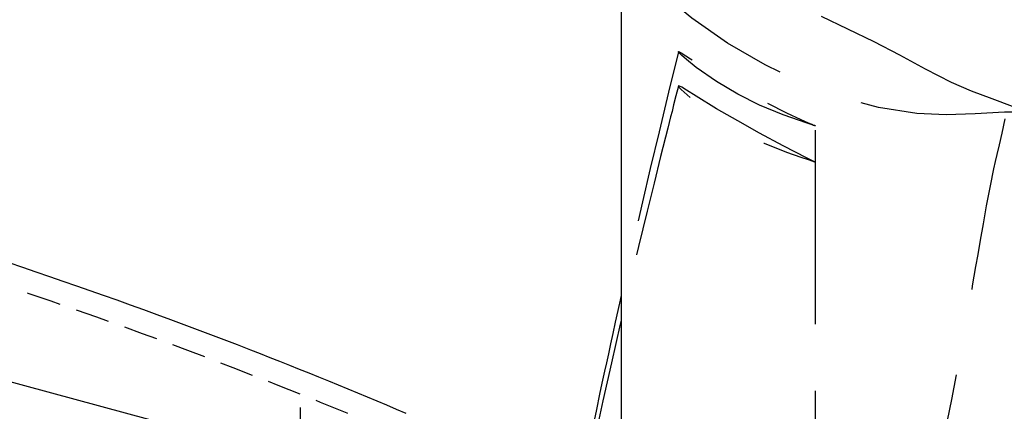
# Model space of a CAD drawing. Extents: x -181 to 162, y 84 to 272.
# Tile 37 of 85: x -10.66 to 0.15, y 109.56 to 113.85. Entities that reach past the tile are written whole.
import ezdxf

# ---------------------------------------------------------------- set-up
doc = ezdxf.new("R2010")
doc.units = 0
doc.header["$LTSCALE"] = 1.5
doc.header["$MEASUREMENT"] = 0
doc.linetypes.add('HIDDEN', pattern=[0.375, 0.25, -0.125])
doc.linetypes.add('SLDHIDDEN0', pattern=[1.905, 1.27, -0.635])
doc.layers.get('0').update_dxf_attribs({"linetype": 'CONTINUOUS'})
doc.layers.get('DEFPOINTS').update_dxf_attribs({"linetype": 'CONTINUOUS'})
for name, color, linetype in [('DIM', 1, 'CONTINUOUS'), ('DUCT', 30, 'CONTINUOUS'), ('HULL', 7, 'CONTINUOUS'), ('TAIL', 140, 'CONTINUOUS')]:
    doc.layers.add(name, color=color, linetype=linetype)
doc.styles.add('ENGR', font='Romans', dxfattribs={"oblique": 15})
doc.dimstyles.get("Standard").update_dxf_attribs({"dimtxt": 0.18, "dimasz": 0.18, "dimexe": 0.18, "dimexo": 0.0625, "dimgap": 0.09, "dimtad": 0, "dimtih": 1, "dimtoh": 1, "dimdec": 4, "dimzin": 0, "dimtxsty": 'STANDARD', "dimcen": 0.09, "dimazin": 3, "dimtfac": 1, "dimtdec": 4, "dimtofl": 0, "dimtmove": 0, "dimatfit": 3, "dimtolj": 1, "dimtzin": 0})

# ---------------------------------------------------------------- blocks, each defined once
blk = doc.blocks.new('*D13')
at = {"color": 0, "linetype": 'BYBLOCK'}
for start, end in [(36.0828, 54.4378), (5.5622, 24.2706)]:
    blk.add_arc((-66.612, 105.266), 11.129, start, end, dxfattribs=at)
for points in [[(-60.237, 114.168), (-60.042, 114.471), (-61.047, 114.904)], [(-55.355, 106.353), (-55.715, 106.336), (-55.482, 105.266)]]:
    blk.add_solid(points, dxfattribs=at)
at = {"layer": 'DEFPOINTS', "color": 0, "linetype": 'BYBLOCK'}
for p in [(-60.173, 116.418), (-56.154, 109.072), (-100.578, 105.266), (-66.612, 105.266), (0.489, 105.266)]:
    blk.add_point(p, dxfattribs=at)
at = {"color": 0, "linetype": 'BYBLOCK', "insert": (-56.973, 110.831), "char_height": 0.9, "attachment_point": 5, "style": 'ENGR'}
blk.add_mtext('\\A1;60°', dxfattribs=at)
blk = doc.blocks.new('*D14')
at = {"color": 0, "linetype": 'BYBLOCK'}
for p, q in [((-46.001, 114.101), (-53.514, 123.522)), ((-47.049, 105.266), (-62.306, 105.266))]:
    blk.add_line(p, q, dxfattribs=at)
for centre, radius, start, end in [((-38.956, 105.266), 23.215, 128.9046, 153.9462), ((-38.956, 105.266), 23.215, 154.6242, 179.6668), ((-66.612, 105.266), 11.169, 335.7097, 354.4574), ((-66.612, 105.266), 11.169, 305.5426, 323.9394)]:
    blk.add_arc(centre, radius, start, end, dxfattribs=at)
for points in [[(-53.549, 123.35), (-53.521, 123.314), (-53.43, 123.417)], [(-62.148, 105.401), (-62.193, 105.401), (-62.171, 105.266)], [(-55.675, 104.196), (-55.315, 104.179), (-55.443, 105.266)], [(-60.022, 96.027), (-60.217, 96.33), (-61.027, 95.594)]]:
    blk.add_solid(points, dxfattribs=at)
at = {"layer": 'DEFPOINTS', "color": 0, "linetype": 'BYBLOCK'}
for p in [(-58.137, 118.344), (-45.943, 114.027), (-100.578, 105.266), (-66.612, 105.266), (-46.956, 105.266), (-38.956, 105.266), (-38.956, 105.266), (0.489, 105.266), (-58.056, 98.087), (-60.173, 94.114)]:
    blk.add_point(p, dxfattribs=at)
at = {"color": 0, "linetype": 'BYBLOCK', "attachment_point": 5, "style": 'ENGR'}
for s, insert, char_height in [('\\A1;51.4286°', (-59.872, 115.339), 0.1125), ('\\A1;60°', (-56.939, 99.682), 0.9)]:
    blk.add_mtext(s, dxfattribs=dict(at, insert=insert, char_height=char_height))

msp = doc.modelspace()

# ---------------------------------------------------------------- linework, layer by layer
at = {"layer": 'DUCT', "linetype": 'CONTINUOUS'}
msp.add_line((-4.05787, 114.79578), (-4.05787, 95.73614), dxfattribs=at)
at = {"layer": 'DUCT', "linetype": 'SLDHIDDEN0', "flags": 128}
for points in [[(0.4681, 112.82595), (0.4681, 112.82595), (0.4681, 112.82595), (0.46809, 112.82594), (0.46809, 112.82594), (0.46808, 112.82594), (0.46804, 112.82593), (0.46794, 112.82593), (0.46763, 112.82595), (0.46675, 112.82607), (0.46454, 112.82642), (0.46049, 112.82707), (0.45478, 112.82784), (0.44618, 112.82876), (0.42847, 112.83065), (0.38843, 112.83377), (0.30835, 112.83695), (0.14819, 112.83561), (-0.17166, 112.81698), (-0.49182, 112.806), (-0.81165, 112.82337), (-1.2337, 112.88848), (-1.64627, 112.99849), (-2.04532, 113.15077), (-2.47766, 113.35545), (-2.89197, 113.59453), (-3.28369, 113.86901), (-3.52583, 114.07161), (-3.74948, 114.29439), (-3.85627, 114.42069), (-3.95286, 114.55491), (-4.03242, 114.69982), (-4.05648, 114.77602), (-4.05787, 114.79578)], [(-3.42928, 113.49943), (-3.53668, 113.05645), (-3.64182, 112.62078), (-3.73761, 112.21983), (-3.82393, 111.85361), (-3.90082, 111.52207), (-3.96745, 111.2302), (-4.02568, 110.97177), (-4.05787, 110.82736)], [(-1.9244, 112.68773), (-1.9244, 112.68773), (-1.9244, 112.68773), (-1.9244, 112.68773), (-1.92441, 112.68773), (-1.92444, 112.68774), (-1.92458, 112.68778), (-1.92511, 112.68796), (-1.92724, 112.68868), (-1.93149, 112.69008), (-1.94844, 112.69568), (-2.01561, 112.71736), (-2.27811, 112.80578), (-2.53767, 112.91223), (-2.77696, 113.03333), (-3.01015, 113.17257), (-3.23378, 113.3281), (-3.34115, 113.4134), (-3.39301, 113.45851), (-3.41767, 113.48208), (-3.42467, 113.49013), (-3.42799, 113.49496), (-3.42935, 113.4986), (-3.42862, 113.50031), (-3.42627, 113.50047), (-3.41996, 113.49824), (-3.39975, 113.48675), (-3.29685, 113.42092), (-3.07736, 113.28259), (-2.84677, 113.14617), (-2.61012, 113.01657), (-2.48943, 112.95315), (-2.24465, 112.8292), (-2.08608, 112.75506), (-2.00574, 112.72016), (-1.96518, 112.70357), (-1.94482, 112.69555), (-1.93461, 112.69162), (-1.93123, 112.69032), (-1.92782, 112.68901), (-1.92611, 112.68837), (-1.92554, 112.68816), (-1.92517, 112.68802), (-1.92491, 112.68793), (-1.92474, 112.68786), (-1.92463, 112.68782), (-1.92456, 112.68779), (-1.9245, 112.68777), (-1.92447, 112.68776), (-1.92445, 112.68775), (-1.92443, 112.68774), (-1.92442, 112.68774), (-1.92442, 112.68773), (-1.92441, 112.68773), (-1.92441, 112.68773), (-1.9244, 112.68773), (-1.9244, 112.68773), (-1.9244, 112.68773), (-1.9244, 112.68773)], [(-3.42925, 113.12292), (-3.45587, 113.01749), (-3.48153, 112.91594), (-3.49956, 112.84455), (-3.51463, 112.78489), (-3.53007, 112.72374), (-3.54588, 112.66109), (-3.62413, 112.35007), (-3.69713, 112.05798), (-3.77299, 111.75136), (-3.8677, 111.3626), (-3.96658, 110.94766), (-4.05787, 110.55578)], [(-1.9244, 112.2896), (-1.9244, 112.2896), (-1.9244, 112.2896), (-1.9244, 112.2896), (-1.92441, 112.2896), (-1.92444, 112.28962), (-1.92458, 112.28968), (-1.92511, 112.2899), (-1.92724, 112.29078), (-1.93149, 112.29258), (-1.94844, 112.29989), (-2.01561, 112.33071), (-2.27811, 112.46636), (-2.53767, 112.60802), (-2.77696, 112.74014), (-3.01015, 112.87451), (-3.23378, 113.01112), (-3.34115, 113.07816), (-3.39301, 113.10958), (-3.41767, 113.12277), (-3.42467, 113.12486), (-3.42799, 113.12455), (-3.42935, 113.12223), (-3.42862, 113.11865), (-3.42627, 113.11416), (-3.41996, 113.10565), (-3.39975, 113.08441), (-3.29685, 112.99269), (-3.07736, 112.8273), (-2.84678, 112.68138), (-2.61013, 112.55341), (-2.48944, 112.49703), (-2.24466, 112.39996), (-2.08609, 112.34473), (-2.00574, 112.31781), (-1.96518, 112.30396), (-1.94482, 112.29685), (-1.93461, 112.29323), (-1.93123, 112.29203), (-1.92782, 112.29083), (-1.92611, 112.29021), (-1.92554, 112.29), (-1.92517, 112.28986), (-1.92491, 112.28977), (-1.92474, 112.28971), (-1.92463, 112.28967), (-1.92456, 112.28964), (-1.9245, 112.28963), (-1.92447, 112.28961), (-1.92445, 112.28961), (-1.92443, 112.2896), (-1.92442, 112.2896), (-1.92442, 112.2896), (-1.92441, 112.2896), (-1.92441, 112.2896), (-1.9244, 112.2896), (-1.9244, 112.2896), (-1.9244, 112.2896), (-1.9244, 112.2896)], [(0.15498, 112.76306), (0.11946, 112.60804), (0.08974, 112.4784), (0.06588, 112.3743), (0.04777, 112.2951), (0.02974, 112.21468), (-0.00913, 112.03073), (-0.05075, 111.8111), (-0.0861, 111.61105), (-0.11702, 111.43227), (-0.144, 111.27668), (-0.16713, 111.14437), (-0.20409, 110.93144), (-0.24771, 110.67753), (-0.30033, 110.38357), (-0.36257, 110.04905), (-0.43145, 109.68742), (-0.50459, 109.33162), (-0.56161, 109.06949), (-0.61629, 108.8093), (-0.67083, 108.55254), (-0.72521, 108.29906), (-0.77599, 108.04771), (-0.81553, 107.8242), (-0.84102, 107.64407), (-0.85547, 107.50346), (-0.85954, 107.44896), (-0.86272, 107.37965), (-0.86028, 107.26798), (-0.83891, 107.15164), (-0.79279, 107.06052), (-0.73596, 106.99608), (-0.67715, 106.94511), (-0.60445, 106.88724), (-0.52246, 106.81616), (-0.52183, 106.81552)], [(-1.92618, 107.87865), (-1.92637, 110.54508), (-1.9254, 112.68831)], [(-1.92618, 107.65487), (-1.92637, 110.22706), (-1.9254, 112.28961)]]:
    msp.add_lwpolyline(points, dxfattribs=at)
at = {"layer": 'DUCT', "linetype": 'CONTINUOUS', "flags": 128}
for points in [[(0.4681, 112.82595), (0.4681, 112.82596), (0.46809, 112.82596), (0.46809, 112.82597), (0.46806, 112.82599), (0.46799, 112.82602), (0.46778, 112.82611), (0.46715, 112.82632), (0.46549, 112.82681), (0.46206, 112.8278), (0.45703, 112.82931), (0.45002, 112.83154), (0.43637, 112.83574), (0.41042, 112.84353), (0.35319, 112.86103), (0.23921, 112.89905), (0.01351, 112.98153), (-0.21062, 113.06817), (-0.43162, 113.16249), (-0.71728, 113.30747), (-0.99859, 113.46085), (-1.28244, 113.60944), (-1.85985, 113.88731)], [(-4.05787, 110.82736), (-4.07648, 110.74386), (-4.12229, 110.53643), (-4.14953, 110.41224), (-4.17483, 110.29632), (-4.19823, 110.18867), (-4.21976, 110.0893), (-4.23942, 109.99821), (-4.26107, 109.89755), (-4.29013, 109.76189), (-4.33335, 109.55913), (-4.38645, 109.30847), (-4.42952, 109.10392)], [(-4.05787, 110.55578), (-4.06802, 110.51222), (-4.11649, 110.30077), (-4.16422, 110.09053), (-4.21125, 109.88149), (-4.25762, 109.67366), (-4.30337, 109.46706), (-4.34744, 109.26661), (-4.38503, 109.09457), (-4.40718, 108.99268), (-4.42594, 108.90605), (-4.44132, 108.83472), (-4.45331, 108.77866), (-4.46353, 108.73052), (-4.46742, 108.71238)]]:
    msp.add_lwpolyline(points, dxfattribs=at)
at = {"layer": 'HULL', "color": 1, "linetype": 'HIDDEN'}
msp.add_line((-7.57806, 100.78596), (-7.57806, 109.74596), dxfattribs=at)
at = {"layer": 'HULL'}
msp.add_open_spline([(-48.95324, 115.75906), (-48.84376, 115.75777), (-48.73428, 115.75645), (-46.45449, 115.7283), (-44.2833, 115.68556), (-39.9428, 115.53271), (-37.77383, 115.42729), (-33.4384, 115.15612), (-31.27203, 114.98494), (-26.94861, 114.55135), (-24.78874, 114.30093), (-20.99171, 113.71354), (-19.35143, 113.41455), (-16.09003, 112.71673), (-14.46962, 112.31322), (-11.26659, 111.37254), (-9.68406, 110.83541), (-7.55502, 110.00951), (-6.98557, 109.77846), (-6.42025, 109.53743)], degree=3, knots=[74.60011342, 74.60011342, 74.60011342, 74.60011342, 74.92839829, 74.92839829, 81.43615749, 81.43615749, 87.9439167, 87.9439167, 94.4516759, 94.4516759, 100.9594351, 100.9594351, 105.94550062, 105.94550062, 110.93156614, 110.93156614, 115.91763165, 115.91763165, 117.75210948, 117.75210948, 117.75210948, 117.75210948], dxfattribs=at)
at = {"layer": 'HULL', "linetype": 'HIDDEN'}
for points, knots in [([(-48.95324, 115.50903), (-47.16125, 115.48809), (-43.36781, 115.42367), (-37.57394, 115.17955), (-32.23851, 114.82774), (-27.57243, 114.37093), (-23.56567, 113.88505), (-19.55998, 113.2139), (-15.5475, 112.35282), (-11.53283, 111.22406), (-8.49984, 110.13242), (-6.80428, 109.43047), (-6.42025, 109.26596)], [74.60303112, 74.60303112, 74.60303112, 74.60303112, 79.97919626, 85.98440233, 91.99839435, 96.01736188, 100.04849076, 104.10421511, 108.19773437, 112.35428342, 116.60558911, 117.85887518, 117.85887518, 117.85887518, 117.85887518]), ([(-30.76888, 111.66263), (-29.7295, 111.56709), (-28.68985, 111.46122), (-26.40879, 111.2078), (-25.17688, 111.05625), (-22.63328, 110.68783), (-21.31217, 110.46496), (-18.68369, 109.95869), (-17.38419, 109.67639), (-14.8201, 109.0333), (-13.55198, 108.67196), (-11.23506, 107.9222), (-10.17947, 107.54517), (-8.62026, 106.93455), (-8.10727, 106.72497), (-7.60153, 106.50832)], [93.08634965, 93.08634965, 93.08634965, 93.08634965, 96.27581386, 96.27581386, 100.09910724, 100.09910724, 104.25441482, 104.25441482, 108.40972241, 108.40972241, 112.56502999, 112.56502999, 116.10594094, 116.10594094, 117.85887518, 117.85887518, 117.85887518, 117.85887518])]:
    msp.add_open_spline(points, degree=3, knots=knots, dxfattribs=at)
at = {"layer": 'TAIL', "linetype": 'CONTINUOUS'}
msp.add_line((-12.18897, 110.26595), (-8.48181, 109.26596), dxfattribs=at)

# ---------------------------------------------------------------- dimensions: what is measured, and where the dimension line sits
at = {"layer": 'DIM'}
for base, line1, line2, picture, middle in [((-58.05605, 98.08685), ((-66.61178, 105.26596), (-60.17293, 94.11355)), ((-100.57806, 105.26596), (0.48946, 105.26596)), '*D14', (-56.93939, 99.68161)), ((-56.15361, 109.07243), ((-100.57806, 105.26596), (0.48946, 105.26596)), ((-66.61178, 105.26596), (-60.17293, 116.41838)), '*D13', (-56.97348, 110.83064))]:
    dim = msp.add_angular_dim_2l(base=base, line1=line1, line2=line2, dimstyle='STANDARD', override={"dimscale": 6, "dimtxt": 0.15, "dimexo": 0.125, "dimdec": 0, "dimzin": 1, "dimtxsty": 'ENGR', "dimtdec": 0, "dimtzin": 1}, dxfattribs=at)
    dim.commit()
    dim.dimension.update_dxf_attribs({"geometry": picture, "text_midpoint": middle})

doc.saveas('drawing.dxf')
